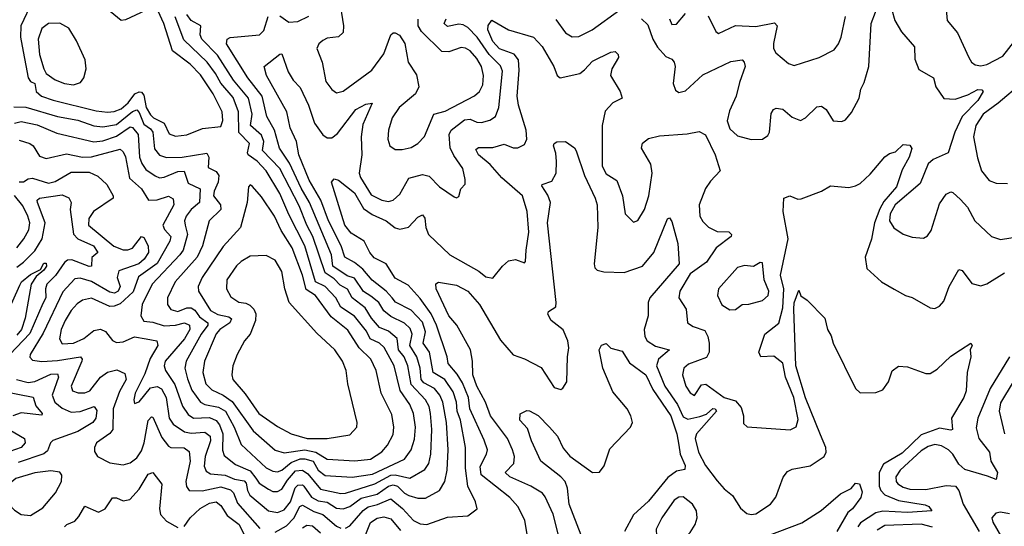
# Model space of a CAD drawing. Extents: x 1678759 to 1859541, y 384609 to 522867.
# Tile 243 of 256: x 1734998 to 1739341, y 489647 to 491882. Entities that reach past the tile are written whole.
import ezdxf

# ---------------------------------------------------------------- set-up
doc = ezdxf.new("R2010")
doc.units = 0

msp = doc.modelspace()

# ---------------------------------------------------------------- linework, layer by layer
at = {"layer": '0CON20XD'}
for points in [[(1739075, 492036.7), (1739088.7, 491878.7), (1739135, 491824.2), (1739184.5, 491715), (1739196.5, 491695), (1739212.7, 491682.7), (1739238.6, 491678.6), (1739265, 491683.5), (1739335, 491721), (1739471.8, 491895)], [(1735055, 491963.9), (1735002.7, 491855), (1735000.9, 491805), (1735009.1, 491765), (1735035.6, 491625), (1735045, 491609.7), (1735065, 491600), (1735071.1, 491565), (1735094.6, 491545), (1735145, 491526.8), (1735335, 491479.3), (1735385, 491473.8), (1735415, 491476.5), (1735445, 491489), (1735476, 491515), (1735505.9, 491554.1), (1735525, 491563.5), (1735535, 491561.4), (1735545, 491548.2), (1735556.1, 491495), (1735575, 491462.2), (1735588.1, 491448.1), (1735635.2, 491425), (1735657.8, 491377.8), (1735685, 491367.7)], [(1736406.8, 491976.8), (1736427.1, 491855), (1736424.6, 491825), (1736405, 491806.7), (1736355, 491799.5), (1736335, 491790), (1736317.3, 491775), (1736309.1, 491755), (1736332.2, 491695), (1736349.1, 491609.1), (1736374.3, 491574.3), (1736395, 491558.9), (1736425, 491567.1), (1736551, 491659), (1736605, 491731.5), (1736635.4, 491814.6), (1736645, 491824.2), (1736655, 491824.3), (1736673.7, 491813.7), (1736696.7, 491776.7), (1736711.8, 491695), (1736747.9, 491637.9), (1736759.1, 491585), (1736744.6, 491555), (1736672.1, 491495), (1736641.3, 491448.7), (1736624.6, 491395), (1736622.5, 491355), (1736630.8, 491325), (1736655, 491309.4), (1736685, 491308.9), (1736725, 491318.2), (1736755, 491335.6), (1736783.6, 491366.4), (1736824.7, 491465.3), (1736875, 491478.2), (1737004.3, 491545.7), (1737026.1, 491565), (1737041.2, 491595), (1737043.8, 491635), (1737034.8, 491675), (1737015, 491710.9), (1736985, 491744), (1736965, 491755.8), (1736945, 491758.4), (1736890.7, 491739.3), (1736860.9, 491740.9), (1736769.8, 491829.8), (1736755.3, 491855), (1736756, 491884)], [(1737740.8, 491885), (1737768.6, 491858.6), (1737790.8, 491795), (1737811, 491761), (1737848.9, 491718.9), (1737875, 491707.1), (1737884.4, 491695), (1737889.1, 491675), (1737880.2, 491600.2), (1737891.4, 491571.4), (1737905, 491560), (1737935, 491568.1), (1738011.8, 491638.2), (1738135, 491697.7), (1738185, 491704), (1738194.4, 491694.4), (1738198.1, 491675), (1738172.7, 491605), (1738159.2, 491545), (1738129.7, 491480.3), (1738118.7, 491435), (1738130.2, 491400.2), (1738165, 491368.9), (1738225, 491352.7), (1738274.6, 491355.4), (1738298.4, 491371.6), (1738305.4, 491385), (1738312.5, 491467.5), (1738323.8, 491485), (1738335, 491490.8), (1738365, 491487.5), (1738405, 491451.9), (1738442.4, 491437.6), (1738465, 491448.1), (1738515, 491497.1), (1738535, 491500.8), (1738555, 491486), (1738585.9, 491435.9), (1738625, 491432), (1738640.3, 491439.7), (1738667, 491473), (1738701.2, 491535), (1738708.2, 491575), (1738723.8, 491605), (1738743.6, 491675), (1738753.9, 491865), (1738792.2, 491965)], [(1735575, 491931.9), (1735465, 491881), (1735445, 491878.1), (1735397.6, 491917.6)], [(1735685, 491367.7), (1735735, 491373.6), (1735805, 491401.2), (1735885, 491411.1), (1735893.4, 491436.6), (1735891.2, 491475), (1735851.9, 491555), (1735795, 491638.4), (1735750.5, 491685), (1735671.4, 491745), (1735634.5, 491865), (1735609.5, 491919.5)], [(1736415, 489792), (1736435, 489793.4), (1736565, 489834), (1736635, 489872.6), (1736655, 489873.8), (1736719.7, 489860.3), (1736785, 489898), (1736803.2, 489925), (1736811.6, 489965), (1736815.9, 490075), (1736810.5, 490145), (1736804.4, 490175), (1736788.4, 490205), (1736725, 490272.9), (1736710.1, 490355), (1736694, 490395), (1736669.1, 490425), (1736663.5, 490475), (1736625, 490507.5), (1736584.5, 490524.5), (1736550, 490565), (1736521.4, 490611.4), (1736464.4, 490655), (1736443.5, 490693.5), (1736411.3, 490711.3), (1736385, 490739.2), (1736345.2, 490765), (1736291.4, 490925), (1736264.9, 490974.9), (1736230.5, 491060.5), (1736145.7, 491225), (1736069.5, 491305), (1736074.6, 491345), (1736065, 491372.9), (1736015.6, 491415), (1736023.7, 491465), (1736007.5, 491535), (1735941.7, 491615), (1735870, 491725), (1735802.1, 491795), (1735794.8, 491815), (1735796.9, 491855), (1735755, 491877.7), (1735735.8, 491905)], [(1737363.1, 491883.1), (1737405, 491823.6), (1737435, 491805.5), (1737465, 491807.3), (1737523, 491837), (1737645, 491924.5)], [(1737864.8, 491884.8), (1737875, 491860), (1737895, 491861.5), (1737935, 491908.2)], [(1738844.7, 491925), (1738858.6, 491878.6), (1738888.3, 491828.3), (1738945, 491761.2), (1738947.4, 491707.4), (1738965, 491661.9), (1739028.9, 491625), (1739040, 491585), (1739075, 491534.5), (1739125, 491531.3), (1739180.1, 491549.9), (1739225, 491573.4), (1739242.7, 491572.7), (1739248.9, 491565), (1739225.2, 491525), (1739155.1, 491454.9), (1739123.5, 491385), (1739093.6, 491295), (1739027.3, 491265), (1739005, 491246.5), (1738970.1, 491159.9), (1738859.6, 491065), (1738837.6, 491025), (1738835.3, 490995), (1738854.2, 490964.2), (1738895, 490935.5), (1738935, 490922.1), (1738985, 490918.1), (1739002.1, 490927.9), (1739018.7, 490951.3), (1739055, 491068.8), (1739085, 491112), (1739105, 491122), (1739115, 491120), (1739148, 491088), (1739179.6, 491055), (1739211.8, 490995), (1739285, 490925.8), (1739325, 490912.9), (1739425, 490927.9)], [(1735235, 491594.6), (1735265.5, 491604.5), (1735280.8, 491625), (1735290.8, 491665), (1735287.5, 491705), (1735249.1, 491789.1), (1735214.2, 491844.2), (1735175.6, 491865.6), (1735125, 491864.4), (1735095, 491842.5), (1735079.3, 491795), (1735085, 491728.8), (1735103.9, 491665), (1735115.4, 491645), (1735155, 491617.1), (1735195, 491600.4), (1735235, 491594.6)], [(1735555.3, 490474.7), (1735603.1, 490465), (1735607.3, 490445), (1735573, 490387), (1735549.5, 490320.5), (1735507.1, 490235), (1735501.5, 490205), (1735505, 490188.8), (1735525, 490196.7), (1735575, 490258.4), (1735605, 490263.9), (1735623.8, 490253.8), (1735644.5, 490215), (1735656.7, 490125), (1735675, 490098.2), (1735725, 490063.3), (1735755, 490057.7), (1735815, 490062), (1735837.8, 490045), (1735839.4, 490025), (1735815.5, 489955), (1735812.4, 489912.4), (1735819.9, 489889.9), (1735839, 489879), (1735905, 489872.3), (1735945, 489855.1), (1735988.1, 489848.1), (1735997.1, 489837.1), (1736002.5, 489805), (1736013.3, 489785), (1736095, 489715.3), (1736135, 489707.7), (1736165, 489720.2), (1736191.9, 489755), (1736213.3, 489816.7), (1736225, 489828.5), (1736245, 489830.6), (1736252.1, 489825), (1736285.8, 489775.8), (1736315, 489759), (1736355, 489753.8), (1736395, 489727.2), (1736425, 489724.1), (1736455, 489735.2), (1736505, 489772.1), (1736575, 489789.8), (1736625, 489824.1), (1736645, 489830.6), (1736665, 489824.3), (1736695, 489794), (1736715, 489783.3), (1736755, 489771.2), (1736788, 489772), (1736849.5, 489805), (1736874.1, 489845), (1736883, 489895), (1736887.5, 489985), (1736881.2, 490105), (1736864.8, 490195), (1736851.1, 490225), (1736827.7, 490255), (1736780.8, 490280.8), (1736768.6, 490295), (1736763.9, 490345), (1736750.1, 490395), (1736719.6, 490445), (1736729.5, 490495), (1736720.4, 490520.4), (1736695, 490542.8), (1736635, 490572.9), (1736605, 490596.9), (1736582, 490635), (1736547.3, 490662.7), (1736515, 490682.5), (1736475, 490742.1), (1736442.2, 490752.2), (1736379, 490795), (1736373.2, 490845), (1736276.2, 491076.1), (1736239.2, 491139.2), (1736188.7, 491248.7), (1736144, 491315), (1736122.3, 491395), (1736088.4, 491455), (1736068.2, 491545), (1736003.8, 491625), (1735909.7, 491775), (1735912.9, 491795), (1735926.7, 491803.3), (1736055.8, 491814.2), (1736075, 491834.3), (1736093.9, 491895)], [(1736465, 489863.6), (1736555, 489877.8), (1736696.1, 489943.9), (1736725.3, 489985), (1736739, 490031), (1736744, 490085), (1736734.8, 490145), (1736718.7, 490185), (1736676.7, 490246.7), (1736650.2, 490355), (1736606.3, 490436.3), (1736585, 490455.2), (1736543.8, 490473.8), (1736527.4, 490507.4), (1736475, 490573.4), (1736414.3, 490614.3), (1736392.3, 490655), (1736345, 490704.4), (1736303.4, 490725), (1736255.4, 490885), (1736185, 491022.8), (1736145.8, 491115), (1736085, 491215.2), (1736045, 491257.8), (1736005.5, 491285), (1736002.3, 491295), (1736011.9, 491335), (1735964.5, 491384.5), (1735963.3, 491475), (1735939, 491539), (1735885, 491602.3), (1735861.9, 491645), (1735824.5, 491694.5), (1735722.2, 491792.2), (1735683.5, 491893.5)], [(1736435, 489639.8), (1736455, 489649.2), (1736513.2, 489716.8), (1736535, 489733.7), (1736576.7, 489743.3), (1736635, 489768.6), (1736686.4, 489726.4), (1736735, 489672.4), (1736765, 489658.9), (1736794.7, 489655.3), (1736885, 489687.4), (1736975, 489692.9), (1737016, 489725), (1737008.2, 489755), (1736974.2, 489825), (1736964.2, 489904.2), (1736965.2, 489995), (1736942.9, 490115), (1736928.5, 490155), (1736925.3, 490195.3), (1736910.2, 490240.2), (1736872.7, 490295), (1736821.3, 490325), (1736805.5, 490415), (1736778.4, 490455), (1736788.3, 490505), (1736775, 490547.1), (1736725, 490600), (1736655.7, 490635.7), (1736640.7, 490655), (1736615.2, 490685), (1736553.2, 490733.2), (1736511.9, 490781.9), (1736475, 490811.5), (1736431.9, 490835), (1736415.6, 490885), (1736360.4, 490995), (1736325.7, 491085.7), (1736274.3, 491174.3), (1736229.4, 491285), (1736219.5, 491345), (1736191.2, 491405), (1736176.6, 491475), (1736086.9, 491635), (1736077.1, 491675), (1736145, 491729.5), (1736155, 491730.8), (1736182.3, 491652.3), (1736205, 491615.4), (1736235, 491582.9), (1736271.6, 491505), (1736299.1, 491425), (1736335, 491373.9), (1736355, 491360.7), (1736375, 491360), (1736399.9, 491380.1), (1736481.5, 491485), (1736525, 491509.6), (1736553, 491513), (1736511, 491419), (1736504.8, 491365), (1736507.3, 491285), (1736495.2, 491205), (1736501.6, 491185), (1736548.8, 491108.8), (1736595, 491086.3), (1736625, 491079.4), (1736645, 491086.2), (1736675, 491111.8), (1736715, 491182.4), (1736775, 491198.4), (1736805, 491191.2), (1736850, 491145), (1736915, 491100), (1736925, 491096.7), (1736935, 491102.5), (1736944.1, 491135.9), (1736963.3, 491156.7), (1736963.6, 491176.4), (1736952.5, 491225), (1736912.5, 491282.5), (1736896.4, 491316.4), (1736892.8, 491375), (1736901.8, 491395), (1736960.3, 491439.7), (1736985, 491442.5), (1737015, 491429.1), (1737035, 491427.6), (1737071.8, 491438.2), (1737096.2, 491455), (1737111.2, 491495), (1737128, 491655), (1737118.6, 491678.6), (1737068.7, 491728.7), (1737016.1, 491805), (1736975, 491847.9), (1736955, 491859), (1736935, 491861.6), (1736885, 491851.8), (1736870.8, 491865), (1736879.6, 491885)], [(1736145, 491898.4), (1736185, 491870), (1736225, 491873.2), (1736273.5, 491896.6)], [(1737241.5, 489585), (1737226.1, 489675), (1737196.1, 489735), (1737160.7, 489775), (1737033.4, 489875), (1737028.7, 489911.3), (1737057.5, 489965), (1737061.6, 489985), (1737047.3, 490027.3), (1736983.8, 490165), (1736977.8, 490215), (1736950.7, 490280.7), (1736928.5, 490318.5), (1736887.7, 490365), (1736883.5, 490395), (1736836.9, 490535), (1736813, 490585), (1736765, 490652.4), (1736711, 490711), (1736655, 490741.5), (1736615.2, 490805.2), (1736561.8, 490831.8), (1736542.8, 490855), (1736517.5, 490905), (1736460.1, 490940.1), (1736432.7, 490975), (1736374.2, 491165), (1736385, 491180), (1736405, 491173.8), (1736475, 491117.3), (1736515, 491048.4), (1736553.2, 491023.2), (1736614.5, 490995), (1736655, 490963.4), (1736675, 490957.8), (1736713.1, 490966.9), (1736755, 491011.4), (1736775, 491021.2), (1736785, 491006.7), (1736789.8, 490965), (1736800.7, 490935), (1736895, 490844.6), (1737022.8, 490772.8), (1737055, 490746.9), (1737085, 490742), (1737128, 490795), (1737155, 490817.5), (1737185, 490823.3), (1737225, 490810), (1737230, 490815), (1737231.5, 490865), (1737244.7, 490945), (1737236.7, 491035), (1737216.6, 491105), (1737125, 491184.2), (1737072.8, 491242.8), (1737022.5, 491285), (1737010.4, 491309.6), (1737021.9, 491318.1), (1737085, 491318.6), (1737135, 491332.1), (1737175, 491316.4), (1737195, 491316.2), (1737225, 491330.6), (1737235.3, 491355), (1737231.8, 491395), (1737198.7, 491505), (1737193.1, 491545), (1737200.9, 491659.1), (1737197.8, 491705), (1737179.6, 491729.6), (1737115, 491752.5), (1737085, 491786.1), (1737062.6, 491837.4), (1737065, 491856.7), (1737080.5, 491879.5), (1737155, 491837.1), (1737265, 491804.4), (1737302.8, 491762.8), (1737353.6, 491675), (1737368.6, 491635), (1737382.5, 491625), (1737468.6, 491645), (1737490.1, 491659.9), (1737525, 491698.8), (1737605, 491738.6), (1737625, 491741.2), (1737637.4, 491727.4), (1737639.2, 491715), (1737610, 491665), (1737604.2, 491635), (1737646.9, 491565), (1737655.8, 491535), (1737615, 491514.6), (1737581.3, 491478.7), (1737567.1, 491415), (1737568, 491235), (1737585, 491202.5), (1737631.7, 491171.8), (1737656.8, 491105), (1737669.5, 491025), (1737705, 490988.6), (1737725, 490995.7), (1737754.7, 491045), (1737772.7, 491105), (1737788.4, 491205), (1737782.6, 491245), (1737740.4, 491315), (1737745, 491336.7), (1737772.6, 491357.4), (1737820.5, 491369.5), (1737941.8, 491378.2), (1737995, 491388), (1738023.4, 491373.4), (1738065.5, 491285), (1738088.6, 491215), (1738045, 491169.4), (1738023.2, 491136.8), (1737996.1, 491065), (1737998.1, 491015), (1738011, 490991), (1738036.4, 490966.4), (1738075, 490947.4), (1738126, 490946), (1738138.1, 490935), (1738136.9, 490925), (1738070.4, 490875), (1738028.3, 490811.7), (1737955, 490760.3), (1737909.8, 490685), (1737905.3, 490655), (1737938.7, 490605), (1737944.2, 490545), (1737968.7, 490528.7), (1738021, 490511), (1738034.2, 490485), (1738040, 490455), (1738039.2, 490415), (1738027.8, 490392.2), (1737947.7, 490362.3), (1737928.2, 490345), (1737922.5, 490315), (1737936.1, 490265), (1737955, 490235.6), (1737975, 490224.5), (1738005, 490270.8), (1738025, 490273.6), (1738105, 490215.7), (1738155, 490200.6), (1738180.7, 490170.7), (1738190.8, 490135), (1738191.4, 490101.4), (1738206.7, 490086.7), (1738396.9, 490073.1), (1738424, 490086), (1738432, 490118), (1738413.2, 490215), (1738375.6, 490305), (1738365, 490367.3), (1738325, 490397.5), (1738266.7, 490395), (1738258.2, 490415), (1738284.5, 490495), (1738347.2, 490542.8), (1738365, 490611.4), (1738369.5, 490695), (1738354.3, 490755), (1738388.6, 490915), (1738365.4, 491035), (1738368.8, 491095), (1738395, 491104.4), (1738430.6, 491090.6), (1738445, 491091.8), (1738534.7, 491125.3), (1738575, 491148.5), (1738655, 491141.1), (1738685, 491148.8), (1738705, 491159.5), (1738749.8, 491200.2), (1738815, 491276.2), (1738835, 491291.2), (1738861.2, 491298.8), (1738895, 491331.2), (1738925, 491328.8), (1738934.1, 491314.1), (1738921.1, 491275), (1738890.9, 491219.1), (1738866.6, 491145), (1738810.5, 491079.5), (1738792.3, 491047.7), (1738768.5, 490985), (1738756.2, 490913.8), (1738727.8, 490835), (1738735, 490783.8), (1738800, 490725), (1738855, 490692.5), (1738905, 490665.8), (1738935, 490657.1), (1739015, 490610.8), (1739035, 490607.5), (1739055, 490617.5), (1739075, 490640.8), (1739098, 490705), (1739140.5, 490779.5), (1739155.8, 490775), (1739198.8, 490718.8), (1739237.5, 490707.5), (1739265, 490716.9), (1739342.9, 490765)], [(1738035, 491899.2), (1738068.9, 491828.9), (1738080, 491820), (1738155, 491855.9), (1738245, 491851), (1738327.3, 491867.3), (1738339.2, 491855), (1738322.9, 491777.1), (1738322.9, 491755), (1738333.3, 491735), (1738389.1, 491689.1), (1738415, 491680), (1738525, 491715.4), (1738590.6, 491749.4), (1738610, 491775), (1738622.1, 491805), (1738640.6, 491895)], [(1739418.7, 491601.3), (1739315, 491513.2), (1739247.5, 491465), (1739215.2, 491415), (1739205.2, 491365), (1739222.7, 491272.7), (1739241.1, 491215), (1739275, 491173.1), (1739305, 491160), (1739355, 491159.6)], [(1734972.8, 491497.2), (1735025, 491495.9), (1735165, 491454.2), (1735255, 491438.1), (1735325, 491414.1), (1735365, 491408.5), (1735425, 491419.4), (1735495, 491477), (1735515, 491483.8), (1735525, 491473), (1735545, 491421.3), (1735575, 491400.2), (1735585.2, 491385), (1735592.1, 491312.1), (1735615, 491284.2), (1735645, 491273.4), (1735715, 491275.9), (1735822.9, 491292.9), (1735831.9, 491275), (1735829.5, 491229.5), (1735865, 491212.1), (1735875.9, 491195), (1735873.9, 491165), (1735855.2, 491125), (1735853, 491105), (1735884.2, 491065), (1735884.8, 491045), (1735833.9, 490995), (1735804.4, 490885), (1735781.6, 490835), (1735684.2, 490725), (1735650.5, 490655), (1735650.3, 490625), (1735665, 490604.1), (1735695, 490595.2), (1735735, 490610.6), (1735755, 490611.4), (1735770.4, 490600.4), (1735790.5, 490570.5), (1735827.3, 490545), (1735828.3, 490535), (1735798.2, 490495), (1735732.9, 490375), (1735727, 490345), (1735737.5, 490297.5), (1735757.1, 490247.1), (1735794.9, 490194.9), (1735814.6, 490184.6), (1735875, 490172.2), (1735905.5, 490155), (1735944.2, 490085), (1735975, 490008.2), (1736085.4, 489905.4), (1736115, 489890.6), (1736135, 489888.1), (1736155, 489895.6), (1736195, 489928.6), (1736235, 489944.2), (1736255.1, 489945.1), (1736292.2, 489935), (1736314.3, 489894.3), (1736345, 489871), (1736465, 489863.6)], [(1734975, 491424.8), (1735005, 491432.1), (1735075, 491417.4), (1735161.4, 491381.4), (1735325, 491343), (1735365, 491347.5), (1735425, 491367.3), (1735485, 491408.4), (1735495.8, 491405.8), (1735520.7, 491375), (1735526.2, 491275), (1735536.8, 491246.8), (1735555, 491221.6), (1735595, 491192.3), (1735615, 491184.8), (1735635, 491186.8), (1735695, 491212.2), (1735723.3, 491213.2), (1735741.2, 491161.2), (1735794, 491135), (1735791.5, 491075), (1735755, 491043.8), (1735733, 491015), (1735724.8, 490995), (1735728.3, 490975), (1735737.5, 490935), (1735718.4, 490865), (1735705, 490844.3), (1735582.3, 490715), (1735538.8, 490625), (1735532.4, 490575), (1735545, 490552.2), (1735585, 490547.8), (1735635, 490531.4), (1735685.9, 490534.1), (1735725, 490544.8), (1735747, 490535), (1735747.9, 490515), (1735725.5, 490474.5), (1735639.8, 490375), (1735635.2, 490355), (1735640.5, 490335), (1735682.9, 490272.9), (1735716.8, 490176.8), (1735740.7, 490140.7), (1735765, 490124.1), (1735835, 490127.1), (1735865, 490114.4), (1735879.6, 490095), (1735894.1, 490055), (1735893.2, 489983.2), (1735900.2, 489960.2), (1735950.5, 489920.5), (1736015, 489892.3), (1736039.2, 489859.2), (1736055, 489838.1), (1736095, 489811), (1736115, 489801.4), (1736135, 489800.2), (1736155, 489811.6), (1736179, 489851), (1736215, 489891.4), (1736245, 489895.6), (1736268.9, 489878.9), (1736325, 489811.2), (1736415, 489792)], [(1734995, 491350), (1735043.3, 491335), (1735057.5, 491325), (1735085, 491279.6), (1735115, 491269.7), (1735205, 491289.5), (1735274.8, 491274.9), (1735315, 491276.7), (1735441.3, 491311.3), (1735455, 491298.9), (1735465, 491276.9), (1735482.5, 491182.5), (1735535.3, 491135), (1735565.6, 491085.6), (1735605, 491086.8), (1735655, 491103.2), (1735675, 491091.4), (1735677.6, 491065), (1735629.5, 490975), (1735636.4, 490956.4), (1735664.2, 490925), (1735661, 490905), (1735605, 490806.3), (1735522, 490748), (1735498.5, 490681.5), (1735440.8, 490629.1), (1735415, 490617.8), (1735395, 490617.3), (1735315, 490653.6), (1735275.7, 490645), (1735251.7, 490628.3), (1735225, 490598.7), (1735198.1, 490555), (1735180.4, 490515), (1735173.6, 490473.6), (1735185, 490452.8), (1735235, 490454.8), (1735281.1, 490475), (1735325, 490510.6), (1735355, 490517.3), (1735376.5, 490506.5), (1735407.3, 490467.3), (1735425, 490458.2), (1735455, 490461.2), (1735505, 490483.5), (1735555.3, 490474.7)], [(1737118.3, 490468.3), (1737175, 490403.3), (1737225, 490385.9), (1737298.3, 490348.3), (1737355, 490259.2), (1737385, 490251.2), (1737394, 490256), (1737412, 490285), (1737414.3, 490394.3), (1737420.8, 490435), (1737416.3, 490465), (1737395, 490513.8), (1737342.9, 490555), (1737327.4, 490582.6), (1737331.4, 490595), (1737363.4, 490615), (1737365.2, 490634.8), (1737326.7, 490985), (1737339.7, 491075), (1737328.1, 491108.1), (1737301.4, 491148.6), (1737303.3, 491155), (1737345, 491168.9), (1737363.9, 491205), (1737366.2, 491256.2), (1737363.3, 491293.3), (1737352.9, 491325), (1737356, 491335), (1737367, 491343), (1737405, 491343.8), (1737445, 491316.2), (1737453, 491303), (1737488.9, 491195), (1737536.8, 491095), (1737544.7, 491064.7), (1737547.9, 490965), (1737531.6, 490805), (1737535, 490788), (1737545, 490776.7), (1737575, 490768.9), (1737665, 490766.7), (1737745.2, 490794.8), (1737795.9, 490855), (1737855, 491003.8), (1737865, 491007.5), (1737875, 490991.2), (1737900.6, 490895), (1737906.7, 490805), (1737777.4, 490655), (1737770, 490635), (1737770, 490575), (1737752.7, 490515), (1737755.4, 490485), (1737766.5, 490465), (1737802.5, 490442.5), (1737841.2, 490431.2), (1737864, 490425), (1737815.3, 490385), (1737807.1, 490355), (1737844.2, 490265), (1737899.8, 490185), (1737925, 490130.7), (1737945, 490120.3), (1737998.9, 490131.1), (1738027.6, 490142.4), (1738055, 490167.5), (1738065.4, 490165), (1738072.3, 490155), (1737984.2, 490055), (1737978, 490035), (1737992.3, 489975), (1738024, 489915), (1738075, 489847.3), (1738105, 489812.5), (1738143.1, 489783.1), (1738177.7, 489727.7), (1738205, 489704.5), (1738225, 489698.8), (1738245, 489702.3), (1738310.6, 489745), (1738334, 489776), (1738366.1, 489863.9), (1738385, 489889.4), (1738405, 489898.9), (1738485, 489914.5), (1738546.9, 489955), (1738555.9, 489974.1), (1738554.7, 489995), (1738530.4, 490050.4), (1738464.2, 490214.2), (1738422.3, 490355), (1738413, 490605), (1738415, 490633.3), (1738435, 490688.8), (1738443.3, 490663.3), (1738472.5, 490645), (1738550, 490565), (1738561.2, 490515), (1738577.7, 490487.7), (1738586.2, 490455), (1738684.5, 490254.5), (1738705, 490236), (1738775, 490238.1), (1738805, 490249.4), (1738830.5, 490285), (1738846.4, 490333.6), (1738875, 490354.2), (1738915, 490351.1), (1738995, 490321.2), (1739015, 490321.2), (1739045, 490340.8), (1739105, 490397.1), (1739148.8, 490425), (1739193.3, 490455), (1739200, 490445), (1739190.8, 490425), (1739194.4, 490395), (1739177.8, 490325), (1739173.3, 490245), (1739163.5, 490215), (1739108.2, 490125), (1739112.9, 490075), (1739105, 490071.1), (1739055, 490079.8), (1738975, 490051.4), (1738890.2, 489969.8), (1738808, 489922), (1738789.4, 489885), (1738789.9, 489825), (1738797.3, 489805), (1738815, 489785.6), (1738875, 489761.2), (1738991.7, 489741.7), (1739008.9, 489735), (1739022, 489715), (1738915, 489708.8), (1738805, 489713.8), (1738775, 489707.4), (1738707.1, 489662.9), (1738694.9, 489645)], [(1734995, 491166.5), (1735015, 491167.1), (1735035, 491179.7), (1735055, 491183.4), (1735125, 491160), (1735155, 491168.3), (1735225, 491209.6), (1735305, 491209.6), (1735342.1, 491192.1), (1735381.8, 491155), (1735409.6, 491105), (1735409.6, 491095), (1735323.7, 491035), (1735302.6, 491005), (1735302.1, 490975), (1735413.1, 490883.1), (1735455, 490866.9), (1735475, 490866.1), (1735495.6, 490874.4), (1735535.3, 490925.3), (1735545, 490920.9), (1735564.2, 490885), (1735566.1, 490855), (1735547.5, 490825), (1735523.8, 490805), (1735435.9, 490774.1), (1735428.6, 490745), (1735441.6, 490705), (1735431.9, 490685), (1735416.5, 490675), (1735395, 490679.8), (1735315, 490727.3), (1735265, 490741.3), (1735240.6, 490739.4), (1735188.5, 490681.5), (1735101.5, 490498.5), (1735044, 490405), (1735043.4, 490393.4), (1735055, 490380), (1735095, 490374.3), (1735165, 490378.6), (1735265.8, 490395), (1735273.1, 490385), (1735271.7, 490375), (1735224.3, 490265), (1735231.5, 490245), (1735256.6, 490236.6), (1735285, 490236.5), (1735307.6, 490245), (1735354.8, 490305), (1735385, 490327), (1735426.9, 490336.9), (1735461.4, 490321.4), (1735467.5, 490295), (1735438.4, 490241.6), (1735409.8, 490165), (1735409.5, 490075), (1735395, 490056.6), (1735337.1, 490015), (1735327.5, 489995), (1735327.7, 489977.7), (1735341.2, 489955), (1735395, 489926.7), (1735455, 489918.8), (1735485, 489926.9), (1735515, 489948.8), (1735535, 489980.9), (1735546.9, 490015), (1735565, 490114.4), (1735579.6, 490129.6), (1735585, 490128.1), (1735625, 490039.2), (1735655, 490001.3), (1735665.2, 489995.2), (1735723.3, 489993.2), (1735745, 489977.5), (1735749.6, 489935), (1735731.4, 489845), (1735733.4, 489823.4), (1735745, 489805.5), (1735803.3, 489803.3), (1735885, 489821.5), (1735927.5, 489807.5), (1735941, 489795), (1735959, 489749), (1736058, 489638)], [(1736476.5, 489936.5), (1736545, 489943.8), (1736595, 489976.2), (1736620, 490005), (1736645, 490052.5), (1736648.8, 490085), (1736640.1, 490140.1), (1736592.7, 490235), (1736570.2, 490335), (1736546.8, 490385), (1736495.1, 490435.1), (1736445, 490511.9), (1736371.8, 490571.8), (1736302.2, 490665), (1736262, 490692), (1736245.8, 490755), (1736200.5, 490875), (1736151.6, 490951.6), (1736122.7, 491015), (1736065, 491101.1), (1736025, 491146.2), (1736015, 491153.3), (1736006.7, 491145), (1736002.1, 491075), (1735972.7, 490965), (1735895, 490881.5), (1735803, 490745), (1735785.8, 490705), (1735786.7, 490685), (1735839.4, 490599.4), (1735871.5, 490581.5), (1735921.2, 490571.2), (1735931.7, 490561.7), (1735924.4, 490545), (1735881, 490515), (1735865, 490495.9), (1735813.6, 490375), (1735806, 490325), (1735819.3, 490275), (1735845, 490249.3), (1735895, 490225.6), (1735935, 490197.9), (1736027.7, 490067.7), (1736125, 489983.1), (1736165, 489971.9), (1736256, 489984), (1736303.8, 489973.8), (1736355, 489943.5), (1736476.5, 489936.5)], [(1734985, 490789.6), (1735015, 490812.7), (1735065, 490862.6), (1735097.2, 490915), (1735111, 490985), (1735076.7, 491075), (1735075.5, 491085), (1735085, 491093.8), (1735185, 491109.8), (1735215, 491096.5), (1735224.6, 491075), (1735220.8, 491045), (1735235.6, 490935.6), (1735255, 490914.5), (1735323.1, 490885), (1735343.3, 490855), (1735316.8, 490833.2), (1735315, 490794.4), (1735305, 490793.2), (1735227.8, 490822.2), (1735209.5, 490820.5), (1735195, 490810.8), (1735156.4, 490753.6), (1735117, 490715), (1735111.2, 490695), (1735112.7, 490655), (1735100, 490630.1), (1735042.2, 490497.8), (1734954.8, 490405)], [(1734985.2, 490875), (1735016.5, 490915), (1735038, 490955), (1735042.3, 490985), (1735033.5, 491015), (1735011.2, 491061.2), (1734975.6, 491105.6)], [(1736355, 490034.2), (1736455, 490051.5), (1736485.7, 490085), (1736486.7, 490105), (1736445.4, 490275), (1736438.5, 490335), (1736421.8, 490375), (1736388.9, 490425), (1736308.9, 490498.9), (1736186.7, 490635), (1736167.9, 490695), (1736155, 490771.2), (1736125, 490821.1), (1736085, 490841.9), (1736015, 490838.2), (1735975, 490815.5), (1735955, 490796.5), (1735912.2, 490735), (1735910.5, 490695), (1735929.1, 490659.1), (1735965, 490635.6), (1735995, 490631.8), (1736012.9, 490622.9), (1736030.4, 490605), (1736039.6, 490585), (1736037.5, 490555), (1736014.6, 490495.4), (1735990, 490465), (1735957.8, 490405), (1735937.8, 490355), (1735933.6, 490315), (1735938.2, 490295), (1735991.9, 490231.9), (1736053.4, 490145), (1736135, 490087.3), (1736195.8, 490055), (1736265.7, 490034.3), (1736355, 490034.2)], [(1734931.1, 490558.9), (1734999.3, 490710.7), (1735006.5, 490725), (1735045, 490758.6), (1735089.6, 490780.4), (1735105, 490808.5), (1735115, 490808), (1735116.7, 490795), (1735105, 490777.5), (1735070.4, 490749.6), (1735048.1, 490715), (1735021.6, 490565), (1735006.1, 490515), (1734985, 490490.7)], [(1738131.4, 490601.4), (1738155, 490603.1), (1738185, 490625.6), (1738215, 490626.9), (1738275, 490642.5), (1738300, 490665), (1738302.2, 490685), (1738282.3, 490735), (1738275, 490810), (1738265, 490811.2), (1738235, 490792.9), (1738195, 490797.8), (1738165, 490788.1), (1738080.5, 490695), (1738076.4, 490665), (1738094.7, 490624.7), (1738131.4, 490601.4)], [(1737380.8, 489585), (1737350.8, 489700.8), (1737316.7, 489776.7), (1737303.6, 489793.6), (1737253.5, 489825), (1737160.4, 489865), (1737140, 489885), (1737178.4, 489925), (1737181.1, 489955), (1737172, 489985), (1737150.5, 490035), (1737074.6, 490134.6), (1737052.8, 490195), (1737014.2, 490265), (1736997.2, 490315), (1736995.8, 490375), (1736986, 490425), (1736926.1, 490535), (1736890.9, 490575), (1736835.6, 490695), (1736833.3, 490716.7), (1736845, 490724.2), (1736925, 490710.6), (1736975, 490684.7), (1737026.8, 490625), (1737118.3, 490468.3)], [(1737475, 489608.8), (1737421.3, 489745), (1737414.8, 489815), (1737404.4, 489845), (1737385.8, 489865.8), (1737296.9, 489935), (1737255.6, 490025), (1737238.2, 490078.2), (1737203.8, 490115), (1737206.2, 490143.8), (1737235, 490158.8), (1737246.9, 490156.9), (1737285, 490136.4), (1737335.8, 490085), (1737370, 490045), (1737395, 489991.5), (1737425, 489957.2), (1737525, 489884.4), (1737555, 489885.7), (1737576.4, 489913.6), (1737601, 489989), (1737692, 490085), (1737700.8, 490105), (1737694.4, 490135), (1737678.2, 490165), (1737615, 490240), (1737570.6, 490345), (1737554, 490425), (1737565, 490446.2), (1737585, 490453.3), (1737605, 490432.5), (1737655, 490419.2), (1737688.6, 490368.6), (1737760.2, 490315), (1737790.6, 490250.6), (1737871, 490135), (1737896.9, 490055), (1737906.1, 490005), (1737912.3, 489965), (1737933.1, 489915), (1737931.9, 489898.1), (1737895, 489890.5), (1737856.9, 489863.1), (1737771.5, 489758.5), (1737705, 489697.9), (1737666.7, 489625)], [(1739364.8, 490395.2), (1739278.7, 490255), (1739225.3, 490125), (1739217.7, 490082.3), (1739229.1, 490035), (1739276.7, 489975), (1739281.4, 489935), (1739311.6, 489885), (1739306.1, 489853.9), (1739268, 489868), (1739167.8, 489897.8), (1739140.9, 489920.9), (1739114.7, 489965), (1739095, 489984.2), (1739065, 490002.4), (1739035, 490007.6), (1739005, 489999.4), (1738975, 489980), (1738881.6, 489895), (1738862.9, 489865), (1738864.1, 489845), (1738871.2, 489835), (1738895, 489820.2), (1738925, 489811.5), (1738995, 489810), (1739085, 489826.9), (1739125.7, 489825), (1739140.8, 489805), (1739159.6, 489745), (1739231.3, 489625)], [(1734984.4, 490294.4), (1735035, 490281.8), (1735065, 490286.2), (1735135, 490317.6), (1735165, 490320), (1735168.8, 490305), (1735140.6, 490225), (1735152.3, 490195), (1735185, 490167.8), (1735225, 490150.7), (1735265, 490154.3), (1735325.9, 490175.9), (1735338.7, 490158.7), (1735334.1, 490125), (1735320, 490105), (1735255, 490065.8), (1735144.6, 490025.4), (1735133.9, 490015), (1735120.4, 489979.6), (1735105, 489967.7), (1734991.4, 489928.6)], [(1739381.1, 490285), (1739325, 490192.2), (1739319, 490155), (1739342.6, 490055)], [(1734915.2, 490245.2), (1735057, 490217), (1735068.7, 490178.7), (1735096.4, 490145), (1735095, 490137.5), (1735005, 490147.9), (1734967.3, 490135)], [(1734916, 490095), (1735019.6, 490035), (1735022.5, 490015), (1735004.6, 489995), (1734955, 489977.8)], [(1735045, 489694.6), (1735100.5, 489729.5), (1735155.4, 489795), (1735181.8, 489845), (1735183.3, 489873.3), (1735175.6, 489885.6), (1735135, 489892.2), (1735065, 489883.2), (1734981.6, 489858.4), (1734954.4, 489835.6), (1734941.7, 489785), (1734952.3, 489742.3), (1734975, 489718.2), (1735005, 489700), (1735045, 489694.6)], [(1735195.4, 489644.6), (1735205.3, 489654.7), (1735240.7, 489669.3), (1735259.2, 489690.8), (1735285, 489735.6), (1735345, 489710.4), (1735374.4, 489725), (1735406.8, 489773.2), (1735425, 489773.2), (1735455, 489760.3), (1735484.3, 489765.7), (1735525, 489810.9), (1735565, 489877.8), (1735584.6, 489884.6), (1735625, 489832.5), (1735615.3, 489725), (1735619.4, 489699.4), (1735645, 489669.5), (1735695, 489642.5)], [(1738242.2, 489585), (1738447.8, 489662.2), (1738533, 489717), (1738619.1, 489790.9), (1738666.2, 489813.8), (1738685, 489837.1), (1738703.3, 489835), (1738715, 489800), (1738708, 489775), (1738671.2, 489725), (1738651.8, 489708.2), (1738602.1, 489625)], [(1737895, 489564.2), (1737914.4, 489575.6), (1737955, 489620), (1737977.7, 489655), (1737986.9, 489685), (1737983.1, 489715), (1737966.7, 489745), (1737925, 489777.7), (1737905, 489776.2), (1737885, 489762.2), (1737830, 489685), (1737805.6, 489635), (1737807.1, 489605), (1737835, 489576), (1737865.6, 489565.6), (1737895, 489564.2)], [(1735722.9, 489647.1), (1735750.7, 489685), (1735793.7, 489726.3), (1735835, 489749.8), (1735865, 489755.7), (1735885, 489739.3), (1735912.7, 489695), (1735966.3, 489655), (1736015, 489555.9)], [(1736125, 489622), (1736175, 489649), (1736207.3, 489682.7), (1736233.1, 489735), (1736245, 489740.8), (1736295, 489712.7), (1736335, 489699.7), (1736395, 489648.1), (1736415, 489639.5)], [(1736508.9, 489571.1), (1736545.4, 489664.6), (1736575, 489683.9), (1736605, 489689), (1736635, 489680.3), (1736678.4, 489628.4)], [(1739365, 489702.3), (1739325, 489709.2), (1739304.2, 489705.8), (1739286.4, 489685), (1739290.4, 489665), (1739351.5, 489561.5)], [(1736245, 489640), (1736265, 489651.9), (1736289.3, 489649.3), (1736325, 489618.1)], [(1739025, 489644.2), (1738975, 489656.7), (1738815, 489651.1), (1738780.3, 489629.7)]]:
    msp.add_lwpolyline(points, dxfattribs=at)

doc.saveas('drawing.dxf')
